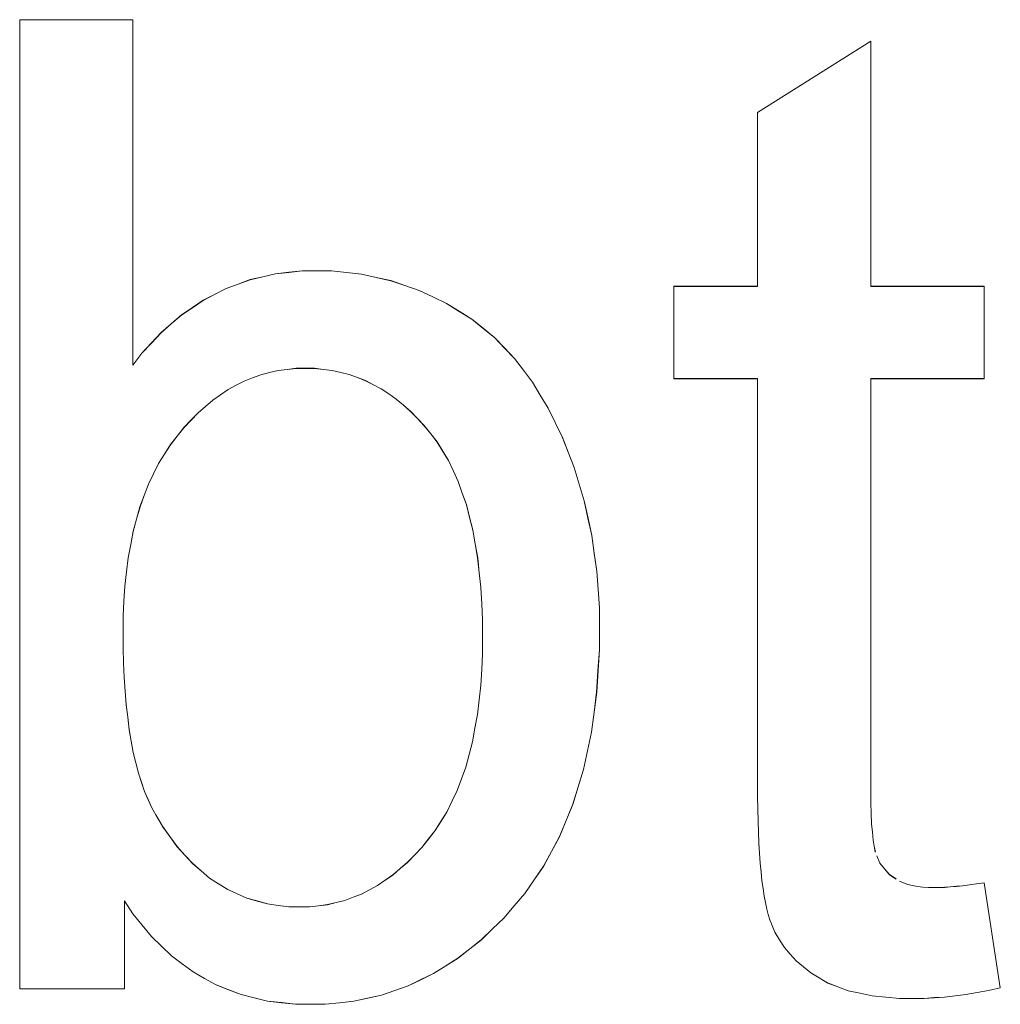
# Model space of a CAD drawing. Extents: x 229 to 926, y 37 to 878.
# Tile 154 of 194: x 359.16 to 361.69, y 804.52 to 807.06. Entities that reach past the tile are written whole.
import ezdxf

# ---------------------------------------------------------------- set-up
doc = ezdxf.new("R2010")
doc.units = 0
doc.layers.get('0').update_dxf_attribs({"lineweight": 13})
doc.layers.add('Beschriftung', color=7, linetype='Continuous', lineweight=25)
doc.layers.add('Beschriftung-A03ENJ5NI0', color=7, linetype='Continuous', lineweight=25)

# ---------------------------------------------------------------- blocks, each defined once
blk = doc.blocks.new('Referenz-A03ENJ5LI0', base_point=(255.7277, 65.704))
at = {"layer": 'Beschriftung', "color": 0, "lineweight": -2}
for p, q in [((359.1606, 804.5615), (359.1606, 807.0615)), ((359.1606, 807.0615), (359.4528, 807.0615)), ((359.4528, 807.0615), (359.4528, 806.1706)), ((361.0644, 806.8221), (361.3565, 807.0064)), ((361.3565, 807.0064), (361.3565, 806.3736)), ((361.0644, 806.3736), (361.0644, 806.8221)), ((359.7553, 806.3908), (359.788, 806.3985)), ((359.788, 806.3985), (359.8207, 806.406)), ((359.8207, 806.406), (359.8551, 806.4098)), ((359.8551, 806.4098), (359.8894, 806.4137)), ((359.8894, 806.4137), (359.9253, 806.4137)), ((359.9253, 806.4137), (359.9651, 806.4137)), ((359.9651, 806.4137), (360.0039, 806.4094)), ((360.0039, 806.4094), (360.0425, 806.4052)), ((360.0425, 806.4052), (360.0802, 806.3968)), ((360.0802, 806.3968), (360.1178, 806.3883)), ((359.693, 806.368), (359.7241, 806.3795)), ((359.7241, 806.3795), (359.7553, 806.3908)), ((360.1178, 806.3883), (360.1544, 806.3758)), ((360.1544, 806.3758), (360.191, 806.3631)), ((360.8483, 806.1354), (360.8483, 806.3736)), ((360.8483, 806.3736), (361.0644, 806.3736)), ((361.3565, 806.3736), (361.6486, 806.3736)), ((361.6486, 806.3736), (361.6486, 806.1354)), ((359.6339, 806.3376), (359.6635, 806.3528)), ((359.6635, 806.3528), (359.693, 806.368)), ((360.191, 806.3631), (360.2265, 806.3463)), ((360.2265, 806.3463), (360.262, 806.3295)), ((359.578, 806.2997), (359.606, 806.3187)), ((359.606, 806.3187), (359.6339, 806.3376)), ((360.262, 806.3295), (360.2944, 806.3092)), ((359.5518, 806.2769), (359.578, 806.2997)), ((360.2944, 806.3092), (360.3268, 806.289)), ((359.5254, 806.2542), (359.5518, 806.2769)), ((360.3268, 806.289), (360.356, 806.2653)), ((359.5007, 806.2275), (359.5254, 806.2542)), ((360.356, 806.2653), (360.3852, 806.2417)), ((359.4759, 806.201), (359.5007, 806.2275)), ((360.3852, 806.2417), (360.4113, 806.2146)), ((359.4528, 806.1706), (359.4759, 806.201)), ((360.4113, 806.2146), (360.4373, 806.1875)), ((360.4373, 806.1875), (360.4603, 806.1571)), ((359.7829, 806.1457), (359.7614, 806.1375)), ((359.8051, 806.1512), (359.7829, 806.1457)), ((359.8275, 806.1566), (359.8051, 806.1512)), ((359.8505, 806.1594), (359.8275, 806.1566)), ((359.8736, 806.1621), (359.8505, 806.1594)), ((359.8975, 806.1621), (359.8736, 806.1621)), ((359.9212, 806.1621), (359.8975, 806.1621)), ((359.9441, 806.1594), (359.9212, 806.1621)), ((359.9669, 806.1568), (359.9441, 806.1594)), ((359.9889, 806.1516), (359.9669, 806.1568)), ((360.0109, 806.1462), (359.9889, 806.1516)), ((360.0319, 806.1383), (360.0109, 806.1462)), ((360.4603, 806.1571), (360.4833, 806.1266)), ((359.7192, 806.1184), (359.6986, 806.1074)), ((359.7399, 806.1293), (359.7192, 806.1184)), ((359.7614, 806.1375), (359.7399, 806.1293)), ((360.0531, 806.1304), (360.0319, 806.1383)), ((360.0732, 806.1198), (360.0531, 806.1304)), ((360.0935, 806.1093), (360.0732, 806.1198)), ((360.4833, 806.1266), (360.5037, 806.093)), ((361.0644, 806.1354), (360.8483, 806.1354)), ((361.0644, 805.0918), (361.0644, 806.1354)), ((361.6486, 806.1354), (361.3565, 806.1354)), ((361.3565, 806.1354), (361.3565, 805.0739)), ((359.6787, 806.0937), (359.6588, 806.08)), ((359.6986, 806.1074), (359.6787, 806.0937)), ((360.1128, 806.0962), (360.0935, 806.1093)), ((360.1321, 806.0829), (360.1128, 806.0962)), ((360.5037, 806.093), (360.5241, 806.0594)), ((359.6588, 806.08), (359.6398, 806.0637)), ((360.1506, 806.0671), (360.1321, 806.0829)), ((360.169, 806.0512), (360.1506, 806.0671)), ((359.6207, 806.0473), (359.6025, 806.0282)), ((359.6398, 806.0637), (359.6207, 806.0473)), ((360.1866, 806.0327), (360.169, 806.0512)), ((360.5241, 806.0594), (360.5421, 806.0226)), ((359.6025, 806.0282), (359.5843, 806.009)), ((360.2042, 806.0142), (360.1866, 806.0327)), ((360.221, 805.9931), (360.2042, 806.0142)), ((360.5421, 806.0226), (360.5601, 805.9858)), ((359.5843, 806.009), (359.5668, 805.9871)), ((360.2377, 805.9721), (360.221, 805.9931)), ((359.5493, 805.9653), (359.5342, 805.941)), ((359.5668, 805.9871), (359.5493, 805.9653)), ((360.2523, 805.948), (360.2377, 805.9721)), ((360.5601, 805.9858), (360.5756, 805.9459)), ((359.5342, 805.941), (359.5189, 805.9167)), ((360.2669, 805.924), (360.2523, 805.948)), ((360.5756, 805.9459), (360.591, 805.9061)), ((359.5189, 805.9167), (359.5058, 805.89)), ((360.2796, 805.897), (360.2669, 805.924)), ((359.5058, 805.89), (359.4928, 805.8632)), ((360.2921, 805.8701), (360.2796, 805.897)), ((360.591, 805.9061), (360.604, 805.863)), ((359.4928, 805.8632), (359.4818, 805.834)), ((360.3025, 805.8402), (360.2921, 805.8701)), ((360.604, 805.863), (360.617, 805.82)), ((360.3129, 805.8104), (360.3025, 805.8402)), ((359.4818, 805.834), (359.4709, 805.8048)), ((360.3212, 805.7777), (360.3129, 805.8104)), ((360.617, 805.82), (360.6267, 805.7754)), ((359.4709, 805.8048), (359.4622, 805.7732)), ((359.4622, 805.7732), (359.4535, 805.7416)), ((360.3296, 805.745), (360.3212, 805.7777)), ((360.6267, 805.7754), (360.6365, 805.7309)), ((359.4535, 805.7416), (359.447, 805.7075)), ((360.336, 805.7093), (360.3296, 805.745)), ((360.3421, 805.6736), (360.336, 805.7093)), ((360.6365, 805.7309), (360.643, 805.6849)), ((359.447, 805.7075), (359.4405, 805.6734)), ((360.643, 805.6849), (360.6494, 805.6388)), ((359.4405, 805.6734), (359.4361, 805.6369)), ((360.3463, 805.6351), (360.3421, 805.6736)), ((359.4361, 805.6369), (359.4318, 805.6004)), ((360.3506, 805.5965), (360.3463, 805.6351)), ((360.6494, 805.6388), (360.6527, 805.5913)), ((359.4318, 805.6004), (359.4295, 805.5615)), ((360.3526, 805.5551), (360.3506, 805.5965)), ((360.6527, 805.5913), (360.656, 805.5438)), ((359.4295, 805.5615), (359.4274, 805.5225)), ((360.3548, 805.5136), (360.3526, 805.5551)), ((360.656, 805.5438), (360.656, 805.4948)), ((359.4274, 805.5225), (359.4274, 805.4812)), ((360.3548, 805.4693), (360.3548, 805.5136)), ((359.4274, 805.4812), (359.4274, 805.4405)), ((360.656, 805.4948), (360.656, 805.4367)), ((360.3548, 805.4259), (360.3548, 805.4693)), ((359.4274, 805.4405), (359.4287, 805.4026)), ((360.656, 805.4367), (360.6525, 805.3818)), ((360.3526, 805.3853), (360.3548, 805.4259)), ((359.4287, 805.4026), (359.43, 805.3646)), ((360.3504, 805.3448), (360.3526, 805.3853)), ((360.6525, 805.3818), (360.6491, 805.3269)), ((359.43, 805.3646), (359.4326, 805.3296)), ((359.4326, 805.3296), (359.4353, 805.2945)), ((360.346, 805.3067), (360.3504, 805.3448)), ((360.3416, 805.2688), (360.346, 805.3067)), ((360.6491, 805.3269), (360.6423, 805.2754)), ((359.4353, 805.2945), (359.4392, 805.2622)), ((359.4392, 805.2622), (359.4432, 805.2299)), ((360.3351, 805.2335), (360.3416, 805.2688)), ((360.6423, 805.2754), (360.6354, 805.2238)), ((359.4432, 805.2299), (359.4484, 805.2005)), ((360.3286, 805.1983), (360.3351, 805.2335)), ((360.6354, 805.2238), (360.6251, 805.1756)), ((359.4484, 805.2005), (359.4537, 805.171)), ((360.3198, 805.1657), (360.3286, 805.1983)), ((360.6251, 805.1756), (360.6148, 805.1272)), ((359.4537, 805.171), (359.4603, 805.1444)), ((360.3112, 805.1331), (360.3198, 805.1657)), ((359.4603, 805.1444), (359.4669, 805.1178)), ((360.3003, 805.1032), (360.3112, 805.1331)), ((360.6148, 805.1272), (360.6012, 805.0823)), ((359.4669, 805.1178), (359.4748, 805.094)), ((360.2894, 805.0733), (360.3003, 805.1032)), ((359.4748, 805.094), (359.4827, 805.0702)), ((360.6012, 805.0823), (360.5875, 805.0373)), ((361.0644, 805.0572), (361.0644, 805.0918)), ((361.3565, 805.0739), (361.3565, 805.0409)), ((359.4827, 805.0702), (359.4919, 805.0493)), ((359.4919, 805.0493), (359.5011, 805.0283)), ((360.2763, 805.0461), (360.2894, 805.0733)), ((361.0648, 805.0256), (361.0644, 805.0572)), ((359.5011, 805.0283), (359.5117, 805.0102)), ((360.2632, 805.0189), (360.2763, 805.0461)), ((360.5875, 805.0373), (360.5703, 804.9957)), ((361.0654, 804.994), (361.0648, 805.0256)), ((361.3565, 805.0409), (361.3574, 805.0139)), ((359.5117, 805.0102), (359.529, 804.9806)), ((360.248, 804.9943), (360.2632, 805.0189)), ((361.3574, 805.0139), (361.3584, 804.9869)), ((359.529, 804.9806), (359.5477, 804.9546)), ((360.2327, 804.9698), (360.248, 804.9943)), ((360.5703, 804.9957), (360.5532, 804.954)), ((361.0666, 804.9654), (361.0654, 804.994)), ((361.3584, 804.9869), (361.3603, 804.9657)), ((359.5477, 804.9546), (359.5664, 804.9286)), ((360.1979, 804.926), (360.2153, 804.9479)), ((360.2153, 804.9479), (360.2327, 804.9698)), ((360.5532, 804.954), (360.5326, 804.9157)), ((361.0676, 804.9367), (361.0666, 804.9654)), ((361.3603, 804.9657), (361.3622, 804.9445)), ((359.5664, 804.9286), (359.5867, 804.9064)), ((360.1796, 804.9069), (360.1979, 804.926)), ((361.0693, 804.911), (361.0676, 804.9367)), ((361.3622, 804.9445), (361.3651, 804.9292)), ((361.3651, 804.9292), (361.368, 804.914)), ((359.5867, 804.9064), (359.6069, 804.8842)), ((360.1614, 804.8878), (360.1796, 804.9069)), ((360.5326, 804.9157), (360.512, 804.8773)), ((361.071, 804.8854), (361.0693, 804.911)), ((361.3718, 804.9046), (361.3795, 804.8858)), ((359.6069, 804.8842), (359.6287, 804.8657)), ((360.1233, 804.855), (360.1423, 804.8714)), ((360.1423, 804.8714), (360.1614, 804.8878)), ((360.512, 804.8773), (360.4881, 804.8423)), ((361.0732, 804.8628), (361.071, 804.8854)), ((361.3795, 804.8858), (361.392, 804.8708)), ((361.392, 804.8708), (361.4045, 804.8559)), ((359.6287, 804.8657), (359.6505, 804.8471)), ((359.6505, 804.8471), (359.6738, 804.8322)), ((360.1034, 804.8413), (360.1233, 804.855)), ((361.0754, 804.8401), (361.0732, 804.8628)), ((361.4045, 804.8559), (361.4218, 804.8448)), ((359.6738, 804.8322), (359.6972, 804.8174)), ((360.0629, 804.8167), (360.0836, 804.8277)), ((360.0836, 804.8277), (360.1034, 804.8413)), ((360.4881, 804.8423), (360.4641, 804.8072)), ((361.0783, 804.8203), (361.0754, 804.8401)), ((361.081, 804.8006), (361.0783, 804.8203)), ((361.4305, 804.8392), (361.4411, 804.835)), ((361.4411, 804.835), (361.4517, 804.8308)), ((361.4517, 804.8308), (361.464, 804.8281)), ((361.464, 804.8281), (361.4765, 804.8253)), ((361.4765, 804.8253), (361.4907, 804.8239)), ((361.4907, 804.8239), (361.505, 804.8226)), ((361.505, 804.8226), (361.5211, 804.8226)), ((361.5211, 804.8226), (361.5332, 804.8226)), ((361.5332, 804.8226), (361.5472, 804.8233)), ((361.5472, 804.8233), (361.5612, 804.8241)), ((361.5612, 804.8241), (361.5772, 804.8257)), ((361.5772, 804.8257), (361.5932, 804.8273)), ((361.5932, 804.8273), (361.611, 804.8296)), ((361.611, 804.8296), (361.6289, 804.832)), ((361.6289, 804.832), (361.6486, 804.8351)), ((361.6486, 804.8351), (361.6904, 804.5639)), ((359.6972, 804.8174), (359.7219, 804.8063)), ((359.7219, 804.8063), (359.7468, 804.7953)), ((359.7468, 804.7953), (359.7731, 804.7879)), ((359.9993, 804.7894), (360.0207, 804.7976)), ((360.0207, 804.7976), (360.0422, 804.8058)), ((360.0422, 804.8058), (360.0629, 804.8167)), ((360.4641, 804.8072), (360.4367, 804.7755)), ((361.0844, 804.784), (361.081, 804.8006)), ((359.4527, 804.755), (359.4311, 804.7883)), ((359.4311, 804.7883), (359.4311, 804.5615)), ((359.7731, 804.7879), (359.7995, 804.7804)), ((359.7995, 804.7804), (359.8274, 804.7766)), ((359.8274, 804.7766), (359.8552, 804.773)), ((359.8552, 804.773), (359.8845, 804.773)), ((359.8845, 804.773), (359.9085, 804.773)), ((359.9085, 804.773), (359.9315, 804.7758)), ((359.9315, 804.7758), (359.9547, 804.7785)), ((359.9547, 804.7785), (359.977, 804.784)), ((359.977, 804.784), (359.9993, 804.7894)), ((360.4367, 804.7755), (360.4092, 804.7437)), ((361.0877, 804.7672), (361.0844, 804.784)), ((359.4765, 804.7258), (359.4527, 804.755)), ((360.4092, 804.7437), (360.3805, 804.7159)), ((361.0916, 804.7534), (361.0877, 804.7672)), ((361.0955, 804.7396), (361.0916, 804.7534)), ((359.5003, 804.6966), (359.4765, 804.7258)), ((361.0999, 804.7289), (361.0955, 804.7396)), ((361.1089, 804.7073), (361.0999, 804.7289)), ((359.5262, 804.6716), (359.5003, 804.6966)), ((360.3805, 804.7159), (360.3516, 804.6882)), ((361.1211, 804.6878), (361.1089, 804.7073)), ((359.552, 804.6466), (359.5262, 804.6716)), ((360.3516, 804.6882), (360.3216, 804.6643)), ((361.1333, 804.6683), (361.1211, 804.6878)), ((361.1486, 804.651), (361.1333, 804.6683)), ((359.5799, 804.6257), (359.552, 804.6466)), ((360.3216, 804.6643), (360.2913, 804.6405)), ((361.1641, 804.6336), (361.1486, 804.651)), ((359.6078, 804.6049), (359.5799, 804.6257)), ((360.2598, 804.6207), (360.2283, 804.6008)), ((360.2913, 804.6405), (360.2598, 804.6207)), ((361.1827, 804.6182), (361.1641, 804.6336)), ((361.2014, 804.6029), (361.1827, 804.6182)), ((359.6377, 804.5882), (359.6078, 804.6049)), ((360.2283, 804.6008), (360.1954, 804.585)), ((361.2232, 804.5897), (361.2014, 804.6029)), ((359.6677, 804.5715), (359.6377, 804.5882)), ((359.6997, 804.559), (359.6677, 804.5715)), ((360.1625, 804.5691), (360.1283, 804.5572)), ((360.1954, 804.585), (360.1625, 804.5691)), ((361.2451, 804.5764), (361.2232, 804.5897)), ((361.2716, 804.5665), (361.2451, 804.5764)), ((361.2978, 804.5565), (361.2716, 804.5665)), ((359.4311, 804.5615), (359.1606, 804.5615)), ((359.7317, 804.5465), (359.6997, 804.559)), ((359.7658, 804.5382), (359.7317, 804.5465)), ((360.094, 804.5453), (360.0583, 804.5374)), ((360.1283, 804.5572), (360.094, 804.5453)), ((361.3286, 804.55), (361.2978, 804.5565)), ((361.3595, 804.5434), (361.3286, 804.55)), ((361.3948, 804.5401), (361.3595, 804.5434)), ((361.5736, 804.5435), (361.5461, 804.5401)), ((361.6012, 804.5469), (361.5736, 804.5435)), ((361.6304, 804.552), (361.6012, 804.5469)), ((361.6596, 804.5571), (361.6304, 804.552)), ((361.6904, 804.5639), (361.6596, 804.5571)), ((359.7998, 804.5298), (359.7658, 804.5382)), ((359.836, 804.5257), (359.7998, 804.5298)), ((359.8722, 804.5215), (359.836, 804.5257)), ((359.9103, 804.5215), (359.8722, 804.5215)), ((359.9487, 804.5215), (359.9103, 804.5215)), ((359.9856, 804.5255), (359.9487, 804.5215)), ((360.0227, 804.5294), (359.9856, 804.5255)), ((360.0583, 804.5374), (360.0227, 804.5294)), ((361.4301, 804.5367), (361.3948, 804.5401)), ((361.4698, 804.5367), (361.4301, 804.5367)), ((361.4941, 804.5367), (361.4698, 804.5367)), ((361.52, 804.5385), (361.4941, 804.5367)), ((361.5461, 804.5401), (361.52, 804.5385))]:
    blk.add_line(p, q, dxfattribs=at)
blk = doc.blocks.new('Referenz-A03ENJ62I0', base_point=(255.7277, 65.7055))
at = {"layer": 'Beschriftung-A03ENJ5NI0', "color": 0, "lineweight": -2}
for p, q in [((359.1607, 804.5613), (359.1607, 807.0613)), ((359.1607, 807.0613), (359.4529, 807.0613)), ((359.4529, 807.0613), (359.4529, 806.1704)), ((361.0644, 806.8219), (361.3565, 807.0062)), ((361.3565, 807.0062), (361.3565, 806.3734)), ((361.0644, 806.3734), (361.0644, 806.8219)), ((359.7553, 806.3907), (359.788, 806.3983)), ((359.788, 806.3983), (359.8208, 806.4059)), ((359.8208, 806.4059), (359.8551, 806.4096)), ((359.8551, 806.4096), (359.8894, 806.4135)), ((359.8894, 806.4135), (359.9254, 806.4135)), ((359.9254, 806.4135), (359.9652, 806.4135)), ((359.9652, 806.4135), (360.0039, 806.4092)), ((360.0039, 806.4092), (360.0426, 806.4051)), ((360.0426, 806.4051), (360.0802, 806.3966)), ((360.0802, 806.3966), (360.1179, 806.3882)), ((359.693, 806.3678), (359.7242, 806.3793)), ((359.7242, 806.3793), (359.7553, 806.3907)), ((360.1179, 806.3882), (360.1544, 806.3756)), ((360.1544, 806.3756), (360.1911, 806.363)), ((360.8484, 806.1352), (360.8484, 806.3734)), ((360.8484, 806.3734), (361.0644, 806.3734)), ((361.3565, 806.3734), (361.6487, 806.3734)), ((361.6487, 806.3734), (361.6487, 806.1352)), ((359.634, 806.3374), (359.6635, 806.3526)), ((359.6635, 806.3526), (359.693, 806.3678)), ((360.1911, 806.363), (360.2266, 806.3461)), ((360.2266, 806.3461), (360.2621, 806.3293)), ((359.5781, 806.2995), (359.6061, 806.3185)), ((359.6061, 806.3185), (359.634, 806.3374)), ((360.2621, 806.3293), (360.2944, 806.3091)), ((359.5518, 806.2767), (359.5781, 806.2995)), ((360.2944, 806.3091), (360.3269, 806.2888)), ((359.5254, 806.254), (359.5518, 806.2767)), ((360.3269, 806.2888), (360.356, 806.2652)), ((359.5007, 806.2273), (359.5254, 806.254)), ((360.356, 806.2652), (360.3853, 806.2416)), ((359.476, 806.2008), (359.5007, 806.2273)), ((360.3853, 806.2416), (360.4113, 806.2145)), ((359.4529, 806.1704), (359.476, 806.2008)), ((360.4113, 806.2145), (360.4374, 806.1874)), ((360.4374, 806.1874), (360.4603, 806.1569)), ((359.7829, 806.1455), (359.7614, 806.1374)), ((359.8052, 806.151), (359.7829, 806.1455)), ((359.8275, 806.1565), (359.8052, 806.151)), ((359.8506, 806.1592), (359.8275, 806.1565)), ((359.8737, 806.162), (359.8506, 806.1592)), ((359.8976, 806.162), (359.8737, 806.162)), ((359.9213, 806.162), (359.8976, 806.162)), ((359.9441, 806.1593), (359.9213, 806.162)), ((359.9669, 806.1567), (359.9441, 806.1593)), ((359.989, 806.1514), (359.9669, 806.1567)), ((360.0109, 806.146), (359.989, 806.1514)), ((360.0319, 806.1382), (360.0109, 806.146)), ((360.4603, 806.1569), (360.4833, 806.1264)), ((359.7193, 806.1182), (359.6986, 806.1073)), ((359.7399, 806.1291), (359.7193, 806.1182)), ((359.7614, 806.1374), (359.7399, 806.1291)), ((360.0531, 806.1302), (360.0319, 806.1382)), ((360.0733, 806.1197), (360.0531, 806.1302)), ((360.0935, 806.1091), (360.0733, 806.1197)), ((360.4833, 806.1264), (360.5037, 806.0929)), ((361.0644, 806.1352), (360.8484, 806.1352)), ((361.0644, 805.0916), (361.0644, 806.1352)), ((361.6487, 806.1352), (361.3565, 806.1352)), ((361.3565, 806.1352), (361.3565, 805.0737)), ((359.6787, 806.0935), (359.6588, 806.0799)), ((359.6986, 806.1073), (359.6787, 806.0935)), ((360.1129, 806.096), (360.0935, 806.1091)), ((360.1322, 806.0827), (360.1129, 806.096)), ((360.5037, 806.0929), (360.5242, 806.0592)), ((359.6588, 806.0799), (359.6398, 806.0636)), ((360.1506, 806.0669), (360.1322, 806.0827)), ((360.1691, 806.051), (360.1506, 806.0669)), ((359.6207, 806.0471), (359.6026, 806.0281)), ((359.6398, 806.0636), (359.6207, 806.0471)), ((360.1867, 806.0326), (360.1691, 806.051)), ((360.5242, 806.0592), (360.5421, 806.0224)), ((359.6026, 806.0281), (359.5843, 806.0088)), ((360.2042, 806.0141), (360.1867, 806.0326)), ((360.2211, 805.993), (360.2042, 806.0141)), ((360.5421, 806.0224), (360.5601, 805.9856)), ((359.5843, 806.0088), (359.5668, 805.987)), ((360.2377, 805.9719), (360.2211, 805.993)), ((359.5494, 805.9651), (359.5343, 805.9408)), ((359.5668, 805.987), (359.5494, 805.9651)), ((360.2524, 805.9478), (360.2377, 805.9719)), ((360.5601, 805.9856), (360.5756, 805.9458)), ((359.5343, 805.9408), (359.5189, 805.9165)), ((360.267, 805.9239), (360.2524, 805.9478)), ((360.5756, 805.9458), (360.5911, 805.9059)), ((359.5189, 805.9165), (359.5059, 805.8898)), ((360.2796, 805.8968), (360.267, 805.9239)), ((359.5059, 805.8898), (359.4928, 805.8631)), ((360.2921, 805.8699), (360.2796, 805.8968)), ((360.5911, 805.9059), (360.604, 805.8628)), ((359.4928, 805.8631), (359.4819, 805.8338)), ((360.3025, 805.8401), (360.2921, 805.8699)), ((360.604, 805.8628), (360.6171, 805.8199)), ((360.313, 805.8102), (360.3025, 805.8401)), ((359.4819, 805.8338), (359.471, 805.8047)), ((360.6171, 805.8199), (360.6268, 805.7752)), ((359.471, 805.8047), (359.4623, 805.773)), ((360.3213, 805.7776), (360.313, 805.8102)), ((359.4623, 805.773), (359.4536, 805.7414)), ((360.3297, 805.7448), (360.3213, 805.7776)), ((360.6268, 805.7752), (360.6365, 805.7308)), ((359.4536, 805.7414), (359.447, 805.7074)), ((360.336, 805.7091), (360.3297, 805.7448)), ((360.3422, 805.6734), (360.336, 805.7091)), ((360.6365, 805.7308), (360.643, 805.6847)), ((359.447, 805.7074), (359.4405, 805.6733)), ((360.643, 805.6847), (360.6495, 805.6386)), ((359.4405, 805.6733), (359.4362, 805.6368)), ((360.3464, 805.6349), (360.3422, 805.6734)), ((359.4362, 805.6368), (359.4318, 805.6003)), ((360.3507, 805.5964), (360.3464, 805.6349)), ((360.6495, 805.6386), (360.6528, 805.5911)), ((359.4318, 805.6003), (359.4296, 805.5614)), ((360.3527, 805.5549), (360.3507, 805.5964)), ((360.6528, 805.5911), (360.656, 805.5437)), ((359.4296, 805.5614), (359.4274, 805.5224)), ((360.3548, 805.5134), (360.3527, 805.5549)), ((360.656, 805.5437), (360.656, 805.4947)), ((359.4274, 805.5224), (359.4274, 805.4811)), ((360.3548, 805.4691), (360.3548, 805.5134)), ((359.4274, 805.4811), (359.4274, 805.4403)), ((360.656, 805.4947), (360.656, 805.4365)), ((360.3548, 805.4258), (360.3548, 805.4691)), ((359.4274, 805.4403), (359.4288, 805.4024)), ((360.656, 805.4365), (360.6526, 805.3816)), ((360.3526, 805.3852), (360.3548, 805.4258)), ((359.4288, 805.4024), (359.4301, 805.3645)), ((360.3505, 805.3446), (360.3526, 805.3852)), ((360.6526, 805.3816), (360.6492, 805.3267)), ((359.4301, 805.3645), (359.4327, 805.3294)), ((359.4327, 805.3294), (359.4354, 805.2943)), ((360.3461, 805.3066), (360.3505, 805.3446)), ((360.3417, 805.2687), (360.3461, 805.3066)), ((360.6492, 805.3267), (360.6423, 805.2752)), ((359.4354, 805.2943), (359.4393, 805.262)), ((359.4393, 805.262), (359.4433, 805.2297)), ((360.3352, 805.2334), (360.3417, 805.2687)), ((360.6423, 805.2752), (360.6354, 805.2236)), ((359.4433, 805.2297), (359.4485, 805.2004)), ((360.3286, 805.1981), (360.3352, 805.2334)), ((360.6354, 805.2236), (360.6252, 805.1754)), ((359.4485, 805.2004), (359.4537, 805.1708)), ((360.3199, 805.1655), (360.3286, 805.1981)), ((360.6252, 805.1754), (360.6149, 805.1271)), ((359.4537, 805.1708), (359.4603, 805.1443)), ((360.3112, 805.1329), (360.3199, 805.1655)), ((359.4603, 805.1443), (359.467, 805.1177)), ((360.3003, 805.1031), (360.3112, 805.1329)), ((360.6149, 805.1271), (360.6012, 805.0821)), ((359.467, 805.1177), (359.4749, 805.0939)), ((360.2894, 805.0732), (360.3003, 805.1031)), ((359.4749, 805.0939), (359.4828, 805.07)), ((360.6012, 805.0821), (360.5875, 805.0371)), ((361.0644, 805.057), (361.0644, 805.0916)), ((361.3565, 805.0737), (361.3565, 805.0407)), ((359.4828, 805.07), (359.492, 805.0492)), ((359.492, 805.0492), (359.5012, 805.0282)), ((360.2764, 805.0459), (360.2894, 805.0732)), ((361.0649, 805.0254), (361.0644, 805.057)), ((359.5012, 805.0282), (359.5117, 805.01)), ((360.2633, 805.0187), (360.2764, 805.0459)), ((360.5875, 805.0371), (360.5704, 804.9955)), ((361.0654, 804.9938), (361.0649, 805.0254)), ((361.3565, 805.0407), (361.3575, 805.0137)), ((359.5117, 805.01), (359.529, 804.9804)), ((360.2481, 804.9942), (360.2633, 805.0187)), ((361.3575, 805.0137), (361.3585, 804.9867)), ((359.529, 804.9804), (359.5477, 804.9544)), ((360.2328, 804.9696), (360.2481, 804.9942)), ((360.5704, 804.9955), (360.5532, 804.9538)), ((361.0666, 804.9652), (361.0654, 804.9938)), ((361.3585, 804.9867), (361.3603, 804.9655)), ((359.5477, 804.9544), (359.5665, 804.9284)), ((360.1979, 804.9259), (360.2153, 804.9477)), ((360.2153, 804.9477), (360.2328, 804.9696)), ((360.5532, 804.9538), (360.5326, 804.9155)), ((361.0676, 804.9366), (361.0666, 804.9652)), ((361.3603, 804.9655), (361.3623, 804.9444)), ((359.5665, 804.9284), (359.5867, 804.9062)), ((360.1796, 804.9068), (360.1979, 804.9259)), ((361.0693, 804.9109), (361.0676, 804.9366)), ((361.3623, 804.9444), (361.3651, 804.9291)), ((361.3651, 804.9291), (361.3681, 804.9138)), ((359.5867, 804.9062), (359.6069, 804.8841)), ((360.1614, 804.8876), (360.1796, 804.9068)), ((360.5326, 804.9155), (360.5121, 804.8771)), ((361.0711, 804.8852), (361.0693, 804.9109)), ((361.3718, 804.9044), (361.3795, 804.8857)), ((359.6069, 804.8841), (359.6288, 804.8655)), ((360.1234, 804.8548), (360.1423, 804.8713)), ((360.1423, 804.8713), (360.1614, 804.8876)), ((360.5121, 804.8771), (360.4881, 804.8421)), ((361.0733, 804.8626), (361.0711, 804.8852)), ((361.3795, 804.8857), (361.392, 804.8706)), ((361.392, 804.8706), (361.4045, 804.8557)), ((359.6288, 804.8655), (359.6506, 804.8469)), ((359.6506, 804.8469), (359.6738, 804.8321)), ((360.1035, 804.8412), (360.1234, 804.8548)), ((361.0754, 804.8399), (361.0733, 804.8626)), ((361.4045, 804.8557), (361.4219, 804.8446)), ((359.6738, 804.8321), (359.6972, 804.8172)), ((360.0629, 804.8166), (360.0836, 804.8275)), ((360.0836, 804.8275), (360.1035, 804.8412)), ((360.4881, 804.8421), (360.4641, 804.807)), ((361.0783, 804.8202), (361.0754, 804.8399)), ((361.0811, 804.8005), (361.0783, 804.8202)), ((361.4306, 804.839), (361.4411, 804.8348)), ((361.4411, 804.8348), (361.4517, 804.8307)), ((361.4517, 804.8307), (361.4641, 804.8279)), ((361.4641, 804.8279), (361.4765, 804.8252)), ((361.4765, 804.8252), (361.4908, 804.8238)), ((361.4908, 804.8238), (361.505, 804.8224)), ((361.505, 804.8224), (361.5212, 804.8224)), ((361.5212, 804.8224), (361.5333, 804.8224)), ((361.5333, 804.8224), (361.5472, 804.8231)), ((361.5472, 804.8231), (361.5613, 804.824)), ((361.5613, 804.824), (361.5773, 804.8255)), ((361.5773, 804.8255), (361.5932, 804.8271)), ((361.5932, 804.8271), (361.611, 804.8294)), ((361.611, 804.8294), (361.6289, 804.8318)), ((361.6289, 804.8318), (361.6487, 804.8349)), ((361.6487, 804.8349), (361.6904, 804.5638)), ((359.6972, 804.8172), (359.722, 804.8061)), ((359.722, 804.8061), (359.7468, 804.7951)), ((359.7468, 804.7951), (359.7731, 804.7877)), ((359.9993, 804.7892), (360.0208, 804.7975)), ((360.0208, 804.7975), (360.0422, 804.8056)), ((360.0422, 804.8056), (360.0629, 804.8166)), ((360.4641, 804.807), (360.4367, 804.7754)), ((361.0844, 804.7838), (361.0811, 804.8005)), ((359.4528, 804.7548), (359.4311, 804.7881)), ((359.4311, 804.7881), (359.4311, 804.5613)), ((359.7731, 804.7877), (359.7995, 804.7803)), ((359.7995, 804.7803), (359.8274, 804.7765)), ((359.8274, 804.7765), (359.8552, 804.7729)), ((359.8552, 804.7729), (359.8846, 804.7729)), ((359.8846, 804.7729), (359.9085, 804.7729)), ((359.9085, 804.7729), (359.9316, 804.7756)), ((359.9316, 804.7756), (359.9548, 804.7783)), ((359.9548, 804.7783), (359.9771, 804.7838)), ((359.9771, 804.7838), (359.9993, 804.7892)), ((360.4367, 804.7754), (360.4093, 804.7436)), ((361.0877, 804.767), (361.0844, 804.7838)), ((359.4766, 804.7256), (359.4528, 804.7548)), ((360.4093, 804.7436), (360.3805, 804.7157)), ((361.0916, 804.7532), (361.0877, 804.767)), ((361.0955, 804.7395), (361.0916, 804.7532)), ((359.5004, 804.6964), (359.4766, 804.7256)), ((361.1, 804.7287), (361.0955, 804.7395)), ((361.109, 804.7071), (361.1, 804.7287)), ((359.5263, 804.6714), (359.5004, 804.6964)), ((360.3805, 804.7157), (360.3517, 804.688)), ((361.1211, 804.6877), (361.109, 804.7071)), ((359.5521, 804.6464), (359.5263, 804.6714)), ((360.3517, 804.688), (360.3216, 804.6642)), ((361.1333, 804.6681), (361.1211, 804.6877)), ((361.1487, 804.6508), (361.1333, 804.6681)), ((359.58, 804.6255), (359.5521, 804.6464)), ((360.3216, 804.6642), (360.2914, 804.6404)), ((361.1641, 804.6334), (361.1487, 804.6508)), ((359.6079, 804.6047), (359.58, 804.6255)), ((360.2598, 804.6205), (360.2283, 804.6006)), ((360.2914, 804.6404), (360.2598, 804.6205)), ((361.1827, 804.618), (361.1641, 804.6334)), ((361.2014, 804.6028), (361.1827, 804.618)), ((359.6378, 804.5881), (359.6079, 804.6047)), ((360.2283, 804.6006), (360.1954, 804.5848)), ((361.2233, 804.5895), (361.2014, 804.6028)), ((359.6678, 804.5713), (359.6378, 804.5881)), ((359.6998, 804.5588), (359.6678, 804.5713)), ((360.1625, 804.5689), (360.1283, 804.557)), ((360.1954, 804.5848), (360.1625, 804.5689)), ((361.2452, 804.5763), (361.2233, 804.5895)), ((361.2716, 804.5663), (361.2452, 804.5763)), ((361.2979, 804.5564), (361.2716, 804.5663)), ((359.4311, 804.5613), (359.1607, 804.5613)), ((359.7318, 804.5463), (359.6998, 804.5588)), ((359.7659, 804.538), (359.7318, 804.5463)), ((360.0941, 804.5451), (360.0584, 804.5372)), ((360.1283, 804.557), (360.0941, 804.5451)), ((361.3287, 804.5498), (361.2979, 804.5564)), ((361.3595, 804.5432), (361.3287, 804.5498)), ((361.3948, 804.5399), (361.3595, 804.5432)), ((361.5737, 804.5434), (361.5462, 804.54)), ((361.6012, 804.5467), (361.5737, 804.5434)), ((361.6304, 804.5519), (361.6012, 804.5467)), ((361.6596, 804.5569), (361.6304, 804.5519)), ((361.6904, 804.5638), (361.6596, 804.5569)), ((359.7999, 804.5296), (359.7659, 804.538)), ((359.836, 804.5255), (359.7999, 804.5296)), ((359.8722, 804.5213), (359.836, 804.5255)), ((359.9104, 804.5213), (359.8722, 804.5213)), ((359.9487, 804.5213), (359.9104, 804.5213)), ((359.9857, 804.5253), (359.9487, 804.5213)), ((360.0227, 804.5292), (359.9857, 804.5253)), ((360.0584, 804.5372), (360.0227, 804.5292)), ((361.4301, 804.5365), (361.3948, 804.5399)), ((361.4699, 804.5365), (361.4301, 804.5365)), ((361.4941, 804.5365), (361.4699, 804.5365)), ((361.5201, 804.5383), (361.4941, 804.5365)), ((361.5462, 804.54), (361.5201, 804.5383))]:
    blk.add_line(p, q, dxfattribs=at)

msp = doc.modelspace()

# ---------------------------------------------------------------- block references
at = {"color": 251, "lineweight": 13, "ltscale": 0.13, "true_color": 0x606060}
for name, p in [('Referenz-A03ENJ5LI0', (255.7277, 65.704)), ('Referenz-A03ENJ62I0', (255.7277, 65.7055))]:
    msp.add_blockref(name, p, dxfattribs=at)

doc.saveas('drawing.dxf')
